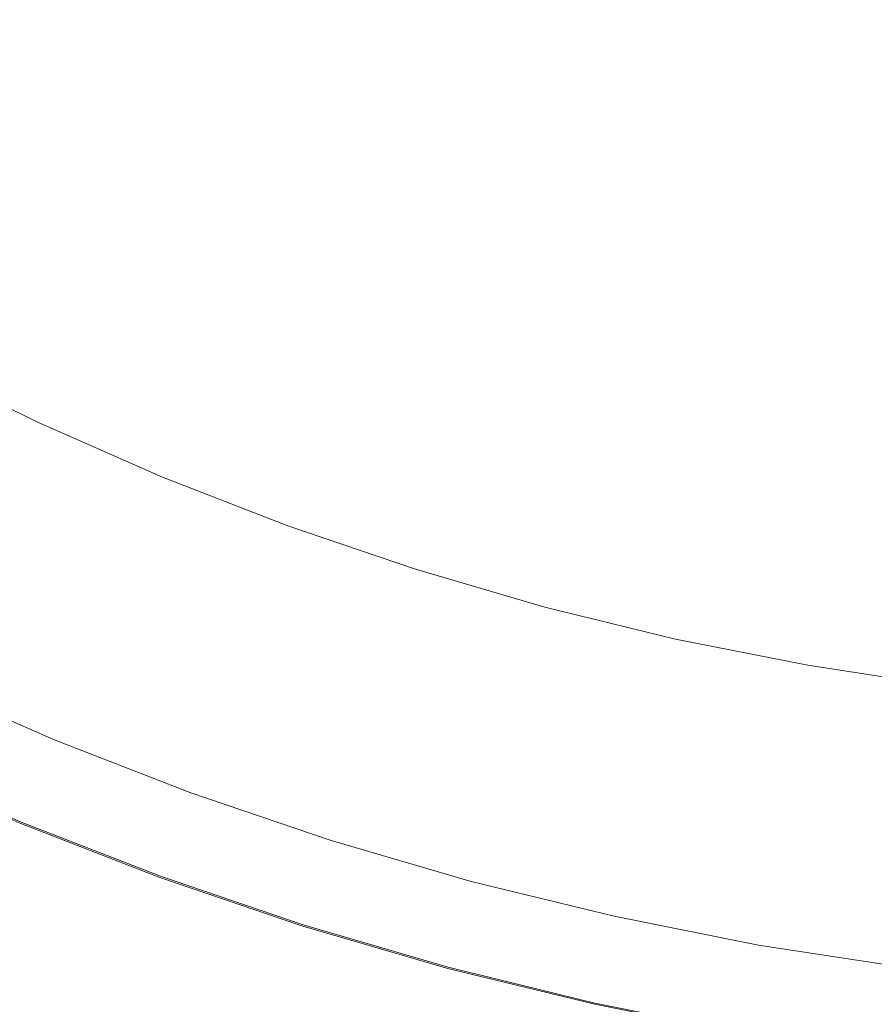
# Model space of a CAD drawing. Header units: millimetres. Extents: x -566 to 589, y -589 to 566.
# Tile 7 of 88: x 485 to 494, y -538 to -527. Entities that reach past the tile are written whole.
import ezdxf

# ---------------------------------------------------------------- set-up
doc = ezdxf.new("R2010")
doc.units = ezdxf.units.MM
doc.header["$LTSCALE"] = 50
doc.layers.add('ENERGY LIGHT RTP', color=7, linetype='Continuous', lineweight=5)

msp = doc.modelspace()

# ---------------------------------------------------------------- linework, layer by layer
at = {"layer": 'ENERGY LIGHT RTP', "color": 7, "linetype": 'Continuous', "lineweight": 5, "transparency": 33554687}
for points, invisible_edges in [([(473.293, -528.765, 7796.985), (472.063, -527.588, 7796.985), (470.886, -526.358, 7796.985), (499.651, -500, 7796.985)], 12), ([(470.897, -526.348, 7799.985), (472.074, -527.577, 7799.985), (473.303, -528.754, 7799.985), (499.651, -500, 7799.985)], 12), ([(475.9, -530.953, 7796.985), (474.573, -529.887, 7796.985), (473.293, -528.765, 7796.985), (499.651, -500, 7796.985)], 12), ([(473.303, -528.754, 7799.985), (474.582, -529.876, 7799.985), (475.909, -530.941, 7799.985), (499.651, -500, 7799.985)], 12), ([(478.688, -532.905, 7796.985), (477.273, -531.959, 7796.985), (475.9, -530.953, 7796.985), (499.651, -500, 7796.985)], 12), ([(475.909, -530.941, 7799.985), (477.281, -531.947, 7799.985), (478.696, -532.892, 7799.985), (499.651, -500, 7799.985)], 12), ([(481.636, -534.607, 7796.985), (480.143, -533.788, 7796.985), (478.688, -532.905, 7796.985), (499.651, -500, 7796.985)], 12), ([(478.696, -532.892, 7799.985), (480.151, -533.775, 7799.985), (481.643, -534.593, 7799.985), (499.651, -500, 7799.985)], 12), ([(484.721, -536.045, 7796.985), (483.162, -535.36, 7796.985), (481.636, -534.607, 7796.985), (499.651, -500, 7796.985)], 12), ([(481.643, -534.593, 7799.985), (483.169, -535.346, 7799.985), (484.726, -536.031, 7799.985), (499.651, -500, 7799.985)], 12), ([(487.919, -537.209, 7796.985), (486.307, -536.662, 7796.985), (484.721, -536.045, 7796.985), (499.651, -500, 7796.985)], 12), ([(484.726, -536.031, 7799.985), (486.312, -536.648, 7799.985), (487.923, -537.195, 7799.985), (499.651, -500, 7799.985)], 12), ([(491.207, -538.09, 7796.985), (489.553, -537.686, 7796.985), (487.919, -537.209, 7796.985), (499.651, -500, 7796.985)], 12), ([(487.923, -537.195, 7799.985), (489.557, -537.671, 7799.985), (491.21, -538.076, 7799.985), (499.651, -500, 7799.985)], 12), ([(494.558, -538.681, 7796.985), (492.876, -538.422, 7796.985), (491.207, -538.09, 7796.985), (499.651, -500, 7796.985)], 12), ([(491.21, -538.076, 7799.985), (492.879, -538.408, 7799.985), (494.56, -538.666, 7799.985), (499.651, -500, 7799.985)], 12), ([(484.944, -531.54, 7886), (483.582, -530.868, 7886), (482.104, -533.706, 7886), (483.591, -534.44, 7886)], 10), ([(483.591, -534.44, 7800), (482.104, -533.706, 7800), (483.582, -530.868, 7800), (484.944, -531.54, 7800)], 10), ([(483.582, -530.868, 7800), (483.582, -530.868, 7886), (484.944, -531.54, 7886), (484.944, -531.54, 7800)], 5), ([(483.591, -534.44, 7886), (485.109, -535.107, 7886), (486.334, -532.151, 7886), (484.944, -531.54, 7886)], 10), ([(484.944, -531.54, 7800), (486.334, -532.151, 7800), (485.109, -535.107, 7800), (483.591, -534.44, 7800)], 10), ([(484.944, -531.54, 7800), (484.944, -531.54, 7886), (486.334, -532.151, 7886), (486.334, -532.151, 7800)], 5), ([(487.749, -532.701, 7886), (486.334, -532.151, 7886), (485.109, -535.107, 7886), (486.654, -535.708, 7886)], 10), ([(486.654, -535.708, 7800), (485.109, -535.107, 7800), (486.334, -532.151, 7800), (487.749, -532.701, 7800)], 10), ([(486.334, -532.151, 7800), (486.334, -532.151, 7886), (487.749, -532.701, 7886), (487.749, -532.701, 7800)], 5), ([(486.654, -535.708, 7886), (488.224, -536.241, 7886), (489.186, -533.189, 7886), (487.749, -532.701, 7886)], 10), ([(487.749, -532.701, 7800), (489.186, -533.189, 7800), (488.224, -536.241, 7800), (486.654, -535.708, 7800)], 10), ([(487.749, -532.701, 7800), (487.749, -532.701, 7886), (489.186, -533.189, 7886), (489.186, -533.189, 7800)], 5), ([(490.644, -533.614, 7886), (489.186, -533.189, 7886), (488.224, -536.241, 7886), (489.816, -536.705, 7886)], 10), ([(489.816, -536.705, 7800), (488.224, -536.241, 7800), (489.186, -533.189, 7800), (490.644, -533.614, 7800)], 10), ([(489.186, -533.189, 7800), (489.186, -533.189, 7886), (490.644, -533.614, 7886), (490.644, -533.614, 7800)], 5), ([(492.119, -533.975, 7886), (490.644, -533.614, 7886), (489.816, -536.705, 7886), (491.426, -537.099, 7886)], 10), ([(491.426, -537.099, 7800), (489.816, -536.705, 7800), (490.644, -533.614, 7800), (492.119, -533.975, 7800)], 10), ([(490.644, -533.614, 7800), (490.644, -533.614, 7886), (492.119, -533.975, 7886), (492.119, -533.975, 7800)], 5), ([(491.426, -537.099, 7886), (493.052, -537.423, 7886), (493.608, -534.271, 7886), (492.119, -533.975, 7886)], 10), ([(492.119, -533.975, 7800), (493.608, -534.271, 7800), (493.052, -537.423, 7800), (491.426, -537.099, 7800)], 10), ([(492.119, -533.975, 7800), (492.119, -533.975, 7886), (493.608, -534.271, 7886), (493.608, -534.271, 7800)], 5), ([(495.109, -534.502, 7886), (493.608, -534.271, 7886), (493.052, -537.423, 7886), (494.691, -537.675, 7886)], 10), ([(494.691, -537.675, 7800), (493.052, -537.423, 7800), (493.608, -534.271, 7800), (495.109, -534.502, 7800)], 10), ([(493.608, -534.271, 7800), (493.608, -534.271, 7886), (495.109, -534.502, 7886), (495.109, -534.502, 7800)], 5), ([(485.109, -535.107, 7800), (485.109, -535.107, 7886), (483.591, -534.44, 7886), (483.591, -534.44, 7800)], 5), ([(486.654, -535.708, 7800), (486.654, -535.708, 7886), (485.109, -535.107, 7886), (485.109, -535.107, 7800)], 5), ([(488.224, -536.241, 7800), (488.224, -536.241, 7886), (486.654, -535.708, 7886), (486.654, -535.708, 7800)], 5), ([(474.651, -568.053, 1100), (484.721, -536.045, 7796.985), (486.307, -536.662, 7796.985)], 9), ([(486.312, -536.648, 7799.985), (484.726, -536.031, 7799.985), (483.578, -538.803, 7800), (485.286, -539.467, 7800)], 10), ([(489.816, -536.705, 7800), (489.816, -536.705, 7886), (488.224, -536.241, 7886), (488.224, -536.241, 7800)], 5), ([(486.307, -536.662, 7796.985), (474.854, -568.128, 1100), (474.651, -568.053, 1100)], 9), ([(474.854, -568.128, 1100), (486.307, -536.662, 7796.985), (487.919, -537.209, 7796.985), (477.85, -569.144, 1100)], 5), ([(487.923, -537.195, 7799.985), (486.312, -536.648, 7799.985), (485.286, -539.467, 7800), (487.021, -540.056, 7800)], 10), ([(491.426, -537.099, 7800), (491.426, -537.099, 7886), (489.816, -536.705, 7886), (489.816, -536.705, 7800)], 5), ([(493.052, -537.423, 7800), (493.052, -537.423, 7886), (491.426, -537.099, 7886), (491.426, -537.099, 7800)], 5), ([(477.85, -569.144, 1100), (487.919, -537.209, 7796.985), (489.553, -537.686, 7796.985), (480.887, -570.03, 1100)], 5), ([(489.557, -537.671, 7799.985), (487.923, -537.195, 7799.985), (487.021, -540.056, 7800), (488.781, -540.569, 7800)], 10), ([(494.691, -537.675, 7800), (494.691, -537.675, 7886), (493.052, -537.423, 7886), (493.052, -537.423, 7800)], 5), ([(491.21, -538.076, 7799.985), (489.557, -537.671, 7799.985), (488.781, -540.569, 7800), (490.56, -541.004, 7800)], 10), ([(480.887, -570.03, 1100), (489.553, -537.686, 7796.985), (491.207, -538.09, 7796.985), (483.959, -570.781, 1100)], 5), ([(492.879, -538.408, 7799.985), (491.21, -538.076, 7799.985), (490.56, -541.004, 7800), (492.358, -541.362, 7800)], 10)]:
    msp.add_3dface(points, dxfattribs=dict(at, invisible_edges=invisible_edges))

doc.saveas('drawing.dxf')
